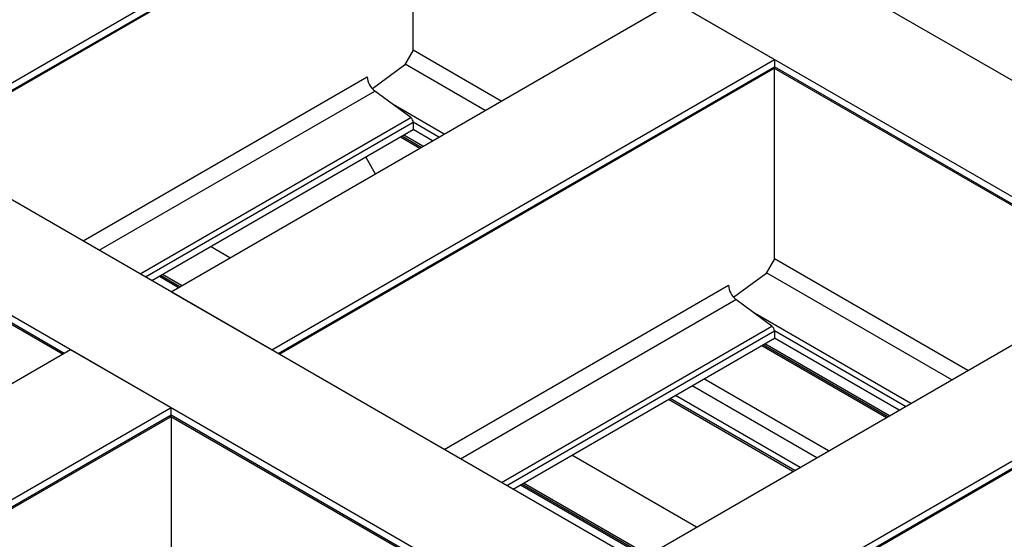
# Model space of a CAD drawing. Header units: millimetres. Extents: x 0 to 25230, y 0 to 17820.
# Tile 193 of 244: x 15580 to 16445, y 12108 to 12565. Entities that reach past the tile are written whole.
import ezdxf

# ---------------------------------------------------------------- set-up
doc = ezdxf.new("R2010")
doc.units = ezdxf.units.MM
doc.linetypes.add('SLD-Sólida', pattern=[0])
doc.layers.add('REFERÊNCIAS', color=9, linetype='SLD-Sólida')

msp = doc.modelspace()

# ---------------------------------------------------------------- linework, layer by layer
at = {"layer": 'REFERÊNCIAS', "linetype": 'SLD-Sólida', "lineweight": 25, "ltscale": 30}
for p, q in [((20161.58, 10369.7), (15607.81, 12998.53)), ((20073.19, 10318.67), (15519.43, 12947.51)), ((15483.72, 12457.86), (15925.66, 12712.99)), ((15489.31, 12454.64), (15925.66, 12706.54)), ((15925.66, 12537.83), (15925.66, 12705.33)), ((15490.35, 12454.04), (15924.92, 12704.91)), ((19631.25, 10063.54), (15077.48, 12692.38)), ((19542.86, 10012.52), (14989.1, 12641.35)), ((15712.82, 12325.61), (16154.76, 12580.73)), ((16154.76, 12580.73), (16243.15, 12529.71)), ((15925.66, 12537.83), (15918.1, 12524.73)), ((16003.05, 12493.15), (15925.66, 12537.83)), ((15801.21, 12274.58), (16243.15, 12529.71)), ((15918.1, 12524.73), (15889.74, 12503.94)), ((15988.91, 12484.99), (15918.59, 12525.59)), ((16243.15, 12529.71), (16243.15, 12523.25)), ((15806.8, 12271.35), (16243.15, 12523.25)), ((15807.84, 12270.75), (16242.41, 12521.62)), ((16242.92, 12522.18), (16558.25, 12340.15)), ((16559.29, 12340.75), (16243.15, 12523.25)), ((16243.15, 12354.55), (16243.15, 12522.05)), ((15635.43, 12370.28), (15885.28, 12514.52)), ((15649.57, 12362.12), (15891.86, 12501.99)), ((15923.49, 12478.61), (15891.86, 12501.99)), ((15952.84, 12464.17), (15908.03, 12490.04)), ((15685.63, 12341.3), (15923.49, 12478.61)), ((15690.29, 12338.61), (15925.66, 12474.48)), ((15925.66, 12474.48), (15925.66, 12468.03)), ((15948.18, 12461.48), (15925.66, 12474.48)), ((15695.88, 12335.38), (15925.66, 12468.03)), ((15934.2, 12453.41), (15917.26, 12463.18)), ((15942.59, 12458.25), (15925.66, 12468.03)), ((15914.6, 12461.65), (15931.53, 12451.87)), ((15932.58, 12452.47), (15915.64, 12462.25)), ((15883.85, 12443.89), (15892.32, 12429.23)), ((15395.1, 12399.31), (15617.8, 12270.75)), ((15618.84, 12271.35), (15395.33, 12400.39)), ((15764.49, 12355.44), (15747.56, 12365.21)), ((16243.15, 12354.55), (16235.59, 12341.45)), ((16413.17, 12256.4), (16243.15, 12354.55)), ((16122.94, 12088.85), (16564.88, 12343.98)), ((16399.03, 12248.23), (16236.08, 12342.3)), ((15702.47, 12339.18), (15719.4, 12329.41)), ((15720.45, 12330.01), (15703.51, 12339.79)), ((15722.07, 12330.94), (15705.13, 12340.72)), ((16235.59, 12341.45), (16207.23, 12320.65)), ((15712.82, 12325.61), (15801.21, 12274.58)), ((15952.92, 12187), (16202.77, 12331.24)), ((15967.06, 12178.84), (16209.35, 12318.71)), ((16240.98, 12295.33), (16209.35, 12318.71)), ((16362.97, 12227.41), (16225.52, 12306.76)), ((16003.12, 12158.02), (16240.98, 12295.33)), ((16007.78, 12155.33), (16243.15, 12291.2)), ((16211.33, 12037.82), (16653.27, 12292.95)), ((16243.15, 12291.2), (16243.15, 12284.75)), ((16358.31, 12224.72), (16243.15, 12291.2)), ((16013.37, 12152.1), (16243.15, 12284.75)), ((16216.92, 12034.6), (16653.27, 12286.5)), ((16217.96, 12033.99), (16652.53, 12284.87)), ((16352.72, 12221.49), (16243.15, 12284.75)), ((15624.43, 12274.58), (15340.1, 12110.44)), ((15712.82, 12223.56), (15624.43, 12274.58)), ((16232.09, 12278.36), (16341.66, 12215.11)), ((16342.7, 12215.71), (16233.13, 12278.96)), ((16344.32, 12216.65), (16234.75, 12279.9)), ((16290.69, 12185.69), (16181.12, 12248.94)), ((16280.38, 12179.74), (16170.81, 12242.99)), ((16259.45, 12167.66), (16149.89, 12230.91)), ((16261.08, 12168.59), (16151.51, 12231.84)), ((16265.66, 12171.24), (16156.1, 12234.49)), ((15712.82, 12223.56), (15428.49, 12059.42)), ((15712.82, 12217.1), (15712.82, 12223.56)), ((15712.82, 12217.1), (15490.65, 12088.85)), ((15491.69, 12088.24), (15712.08, 12215.47)), ((15712.59, 12216.03), (16027.92, 12033.99)), ((16028.96, 12034.6), (15712.82, 12217.1)), ((15712.82, 12215.9), (15712.82, 12048.4)), ((16174.62, 12118.68), (16065.05, 12181.93)), ((16019.96, 12155.9), (16129.52, 12092.65)), ((16130.57, 12093.25), (16021, 12156.5)), ((16132.19, 12094.19), (16022.62, 12157.44))]:
    msp.add_line(p, q, dxfattribs=at)
at = {"layer": 'REFERÊNCIAS', "linetype": 'SLD-Sólida', "lineweight": 25, "ltscale": 900}
for centre, radius, start, end in [((16241.38, 12523.08), 1.78, 305.5182, 5.79398), ((15902.12, 12515.37), 16.86, 182.87445, 232.5131), ((15920.11, 12474.2), 5.56, 2.87445, 52.5131), ((16219.61, 12332.09), 16.86, 182.87445, 232.5131), ((16237.6, 12290.92), 5.56, 2.87445, 52.5131), ((15711.05, 12216.92), 1.78, 305.5182, 5.79398)]:
    msp.add_arc(centre, radius, start, end, dxfattribs=at)

doc.saveas('drawing.dxf')
